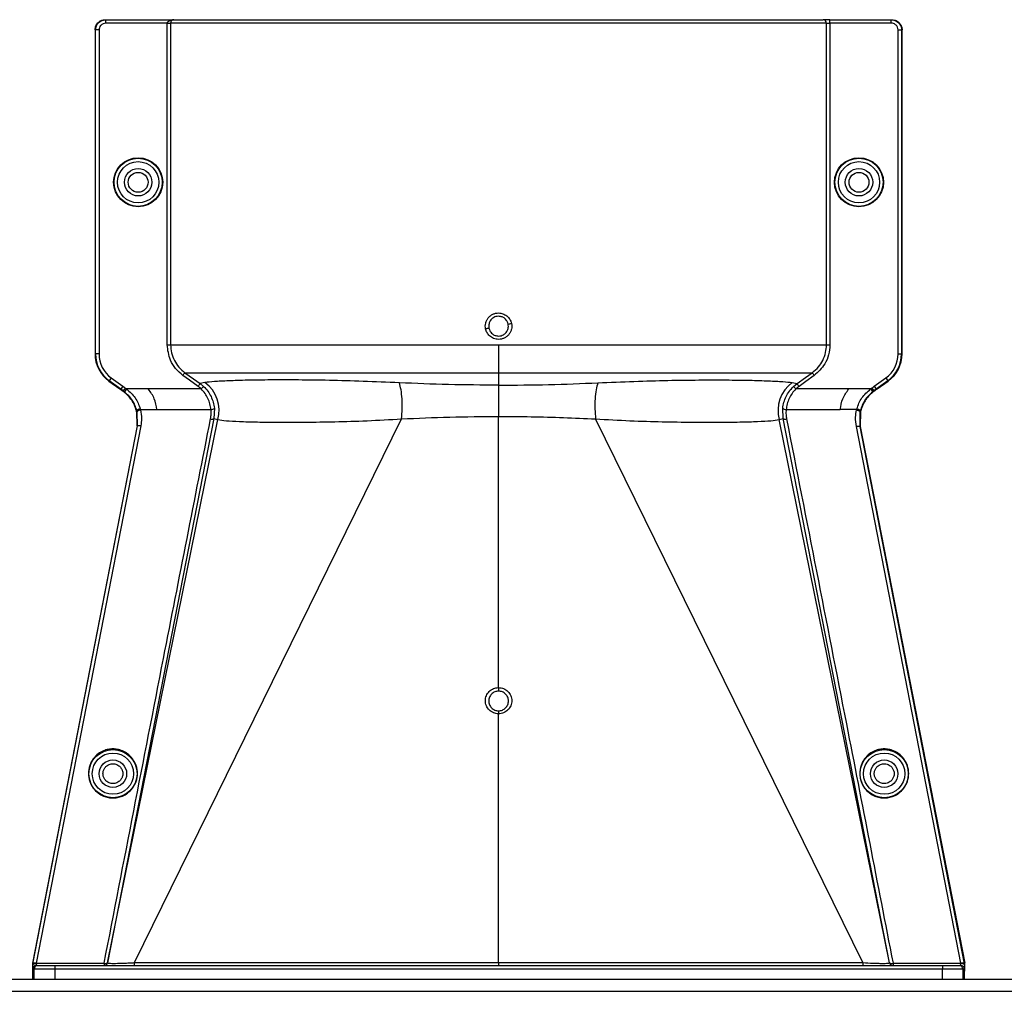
# Model space of a CAD drawing. Header units: inches. Extents: x -3977 to 448, y -4288 to 2176.
# Tile 51 of 206: x -1504 to -1360, y -3840 to -3698. Entities that reach past the tile are written whole.
import ezdxf

# ---------------------------------------------------------------- set-up
doc = ezdxf.new("R2010")
doc.units = ezdxf.units.IN
doc.header["$MEASUREMENT"] = 0

msp = doc.modelspace()

# ---------------------------------------------------------------- linework, layer by layer
at = {"color": 1, "linetype": 'Continuous', "lineweight": 25}
for p, q in [((-1491.367, -3697.754), (-1491.288, -3697.754)), ((-1491.288, -3698.254), (-1491.288, -3697.754)), ((-1491.288, -3697.754), (-1481.386, -3697.754)), ((-1482.335, -3698.254), (-1491.288, -3698.254)), ((-1482.335, -3745.192), (-1482.335, -3698.254)), ((-1482.335, -3698.254), (-1481.836, -3698.254)), ((-1481.836, -3698.254), (-1481.836, -3745.192)), ((-1386.119, -3698.254), (-1481.836, -3698.254)), ((-1481.386, -3697.754), (-1386.619, -3697.754)), ((-1385.62, -3697.754), (-1386.619, -3697.754)), ((-1386.119, -3745.192), (-1386.119, -3698.254)), ((-1386.119, -3698.254), (-1385.62, -3698.254)), ((-1385.62, -3698.254), (-1385.62, -3697.754)), ((-1385.62, -3697.754), (-1376.668, -3697.754)), ((-1385.62, -3698.254), (-1385.62, -3745.192)), ((-1376.668, -3698.254), (-1385.62, -3698.254)), ((-1376.668, -3698.254), (-1376.668, -3697.754)), ((-1376.668, -3697.754), (-1376.589, -3697.754)), ((-1492.788, -3699.254), (-1492.867, -3699.254)), ((-1492.867, -3699.254), (-1492.867, -3746.522)), ((-1492.288, -3699.254), (-1492.788, -3699.254)), ((-1492.788, -3746.522), (-1492.788, -3699.254)), ((-1492.288, -3699.254), (-1492.288, -3746.522)), ((-1375.667, -3746.522), (-1375.667, -3699.254)), ((-1375.667, -3699.254), (-1375.167, -3699.254)), ((-1375.167, -3699.254), (-1375.167, -3746.522)), ((-1375.089, -3699.254), (-1375.167, -3699.254)), ((-1375.089, -3746.522), (-1375.089, -3699.254)), ((-1492.867, -3746.522), (-1492.788, -3746.522)), ((-1492.288, -3746.522), (-1492.788, -3746.522)), ((-1375.667, -3746.522), (-1375.167, -3746.522)), ((-1375.167, -3746.522), (-1375.089, -3746.522)), ((-1490.495, -3750.022), (-1490.787, -3750.428)), ((-1490.495, -3750.022), (-1488.81, -3751.234)), ((-1433.978, -3749.25), (-1433.978, -3751.069)), ((-1379.145, -3751.234), (-1377.461, -3750.022)), ((-1377.461, -3750.022), (-1377.169, -3750.428)), ((-1490.833, -3750.492), (-1490.787, -3750.428)), ((-1490.833, -3750.492), (-1489.25, -3751.63)), ((-1489.102, -3751.64), (-1490.787, -3750.428)), ((-1489.102, -3751.64), (-1489.148, -3751.703)), ((-1488.81, -3751.234), (-1489.102, -3751.64)), ((-1488.451, -3751.492), (-1488.743, -3751.898)), ((-1488.267, -3751.63), (-1488.575, -3752.024)), ((-1485.097, -3751.63), (-1488.267, -3751.63)), ((-1477.362, -3751.63), (-1485.097, -3751.63)), ((-1476.822, -3750.693), (-1477.535, -3750.842)), ((-1477.535, -3750.842), (-1477.019, -3751.267)), ((-1477.362, -3751.63), (-1477.019, -3751.267)), ((-1433.978, -3751.069), (-1433.978, -3755.626)), ((-1391.133, -3750.693), (-1390.421, -3750.842)), ((-1390.937, -3751.267), (-1390.421, -3750.842)), ((-1390.937, -3751.267), (-1390.594, -3751.63)), ((-1382.859, -3751.63), (-1390.594, -3751.63)), ((-1379.689, -3751.63), (-1382.859, -3751.63)), ((-1379.689, -3751.63), (-1379.38, -3752.024)), ((-1379.505, -3751.492), (-1379.213, -3751.898)), ((-1379.145, -3751.234), (-1378.854, -3751.64)), ((-1377.169, -3750.428), (-1378.854, -3751.64)), ((-1378.854, -3751.64), (-1378.808, -3751.703)), ((-1378.706, -3751.63), (-1377.123, -3750.492)), ((-1377.123, -3750.492), (-1377.169, -3750.428)), ((-1488.789, -3751.962), (-1488.743, -3751.898)), ((-1488.575, -3752.024), (-1488.743, -3751.898)), ((-1379.213, -3751.898), (-1379.38, -3752.024)), ((-1379.213, -3751.898), (-1379.167, -3751.962)), ((-1486.239, -3754.636), (-1483.852, -3754.636)), ((-1483.852, -3754.636), (-1475.948, -3754.636)), ((-1475.451, -3754.432), (-1475.518, -3755.949)), ((-1392.438, -3755.949), (-1392.505, -3754.432)), ((-1392.008, -3754.636), (-1384.104, -3754.636)), ((-1381.716, -3754.636), (-1384.104, -3754.636)), ((-1475.518, -3755.949), (-1491.051, -3835.35)), ((-1491.032, -3835.355), (-1474.93, -3756.094)), ((-1487.121, -3835.316), (-1448.143, -3755.997)), ((-1486.753, -3754.798), (-1486.829, -3754.816)), ((-1486.791, -3754.973), (-1486.796, -3754.952)), ((-1486.715, -3754.955), (-1486.791, -3754.973)), ((-1486.744, -3757.013), (-1486.791, -3754.973)), ((-1486.663, -3757.013), (-1486.715, -3754.955)), ((-1475.518, -3755.949), (-1474.93, -3756.094)), ((-1433.978, -3795.194), (-1433.978, -3755.626)), ((-1380.835, -3835.316), (-1419.813, -3755.997)), ((-1393.025, -3756.094), (-1392.438, -3755.949)), ((-1376.924, -3835.355), (-1393.025, -3756.094)), ((-1376.904, -3835.35), (-1392.438, -3755.949)), ((-1381.241, -3754.955), (-1381.277, -3757.101)), ((-1381.241, -3754.955), (-1381.165, -3754.973)), ((-1381.202, -3754.798), (-1381.126, -3754.816)), ((-1381.165, -3754.973), (-1381.195, -3757.103)), ((-1486.743, -3757.013), (-1502, -3835.41)), ((-1501.93, -3835.473), (-1486.662, -3757.013)), ((-1486.178, -3756.985), (-1501.44, -3835.413)), ((-1486.663, -3757.013), (-1486.744, -3757.013)), ((-1486.661, -3757.013), (-1486.662, -3757.013)), ((-1366.515, -3835.413), (-1381.755, -3757.103)), ((-1381.277, -3757.101), (-1381.277, -3757.103)), ((-1381.195, -3757.103), (-1381.276, -3757.103)), ((-1381.276, -3757.103), (-1381.273, -3757.12)), ((-1381.273, -3757.12), (-1366.025, -3835.473)), ((-1381.195, -3757.103), (-1365.956, -3835.41)), ((-1433.978, -3835.305), (-1433.978, -3799.023)), ((-1502, -3835.41), (-1501.964, -3835.454)), ((-1501.979, -3835.534), (-1501.961, -3835.628)), ((-1501.978, -3836.567), (-1501.978, -3837.755)), ((-1501.743, -3836.255), (-1501.953, -3836.255)), ((-1498.743, -3836.255), (-1501.743, -3836.255)), ((-1501.743, -3837.755), (-1501.743, -3836.255)), ((-1501.453, -3835.755), (-1501.243, -3835.755)), ((-1501.44, -3835.413), (-1491.542, -3835.413)), ((-1501.243, -3835.755), (-1498.743, -3835.755)), ((-1498.743, -3835.755), (-1369.213, -3835.755)), ((-1498.743, -3835.755), (-1498.743, -3836.255)), ((-1498.743, -3836.255), (-1498.743, -3837.755)), ((-1369.213, -3836.255), (-1498.743, -3836.255)), ((-1491.542, -3835.413), (-1491.542, -3835.755)), ((-1487.121, -3835.316), (-1433.978, -3835.305)), ((-1433.978, -3835.305), (-1380.835, -3835.316)), ((-1433.978, -3835.305), (-1433.978, -3835.755)), ((-1376.414, -3835.413), (-1376.414, -3835.755)), ((-1376.414, -3835.413), (-1366.515, -3835.413)), ((-1369.213, -3835.755), (-1366.713, -3835.755)), ((-1369.213, -3835.755), (-1369.213, -3836.255)), ((-1366.213, -3836.255), (-1369.213, -3836.255)), ((-1369.213, -3837.755), (-1369.213, -3836.255)), ((-1366.713, -3835.755), (-1366.503, -3835.755)), ((-1366.213, -3836.255), (-1366.213, -3837.755)), ((-1366.003, -3836.255), (-1366.213, -3836.255)), ((-1365.994, -3835.628), (-1365.976, -3835.534)), ((-1365.956, -3835.41), (-1365.992, -3835.454)), ((-1365.977, -3837.755), (-1365.977, -3836.567))]:
    msp.add_line(p, q, dxfattribs=at)
at = {"color": 7, "linetype": 'Continuous', "lineweight": 25}
for p, q in [((-1533.978, -3837.755), (-251.478, -3837.755)), ((-1533.978, -3839.505), (-251.478, -3839.505))]:
    msp.add_line(p, q, dxfattribs=at)
at = {"color": 1, "linetype": 'Continuous', "lineweight": 25, "flags": 128}
for points in [[(-1477.826, -3751.247), (-1479.067, -3750.356), (-1480.043, -3749.656)], [(-1479.751, -3749.25), (-1478.51, -3750.141), (-1477.535, -3750.842)], [(-1390.421, -3750.842), (-1389.18, -3749.951), (-1388.204, -3749.25)], [(-1387.913, -3749.656), (-1389.154, -3750.547), (-1390.13, -3751.247)], [(-1488.743, -3751.898), (-1488.944, -3751.753), (-1489.102, -3751.64)], [(-1488.81, -3751.234), (-1488.609, -3751.379), (-1488.451, -3751.492)], [(-1379.505, -3751.492), (-1379.304, -3751.348), (-1379.145, -3751.234)], [(-1378.854, -3751.64), (-1379.055, -3751.784), (-1379.213, -3751.898)], [(-1486.239, -3754.636), (-1486.338, -3754.661), (-1486.432, -3754.692), (-1486.519, -3754.726), (-1486.593, -3754.764), (-1486.654, -3754.803), (-1486.697, -3754.841), (-1486.721, -3754.878), (-1486.726, -3754.911)], [(-1381.716, -3754.636), (-1381.618, -3754.661), (-1381.524, -3754.692), (-1381.437, -3754.726), (-1381.362, -3754.764), (-1381.302, -3754.803), (-1381.259, -3754.841), (-1381.235, -3754.878), (-1381.23, -3754.911)], [(-1381.165, -3754.973), (-1381.162, -3754.961), (-1381.16, -3754.952)], [(-1433.978, -3795.194), (-1433.978, -3795.276), (-1433.978, -3795.357), (-1433.978, -3795.435), (-1433.978, -3795.507), (-1433.978, -3795.573), (-1433.978, -3795.629), (-1433.978, -3795.675), (-1433.978, -3795.71)], [(-1433.978, -3798.582), (-1433.978, -3798.601), (-1433.978, -3798.632), (-1433.978, -3798.676), (-1433.978, -3798.731), (-1433.978, -3798.794), (-1433.978, -3798.866), (-1433.978, -3798.943), (-1433.978, -3799.023)], [(-1501.44, -3835.413), (-1501.531, -3835.4), (-1501.62, -3835.392), (-1501.701, -3835.391), (-1501.774, -3835.396), (-1501.835, -3835.408), (-1501.883, -3835.425), (-1501.915, -3835.447), (-1501.93, -3835.473)], [(-1491.542, -3835.413), (-1491.45, -3835.426), (-1491.361, -3835.433), (-1491.278, -3835.434), (-1491.205, -3835.429), (-1491.144, -3835.417), (-1491.097, -3835.4), (-1491.066, -3835.377), (-1491.051, -3835.35)], [(-1376.904, -3835.35), (-1376.89, -3835.377), (-1376.859, -3835.4), (-1376.812, -3835.417), (-1376.751, -3835.429), (-1376.677, -3835.434), (-1376.595, -3835.433), (-1376.506, -3835.426), (-1376.414, -3835.413)], [(-1366.025, -3835.473), (-1366.041, -3835.447), (-1366.073, -3835.425), (-1366.121, -3835.408), (-1366.182, -3835.396), (-1366.254, -3835.391), (-1366.336, -3835.392), (-1366.424, -3835.4), (-1366.515, -3835.413)]]:
    msp.add_lwpolyline(points, dxfattribs=at)
at = {"color": 1, "linetype": 'Continuous', "lineweight": 25}
for centre, radius in [((-1486.577, -3721.473), 3.579), ((-1486.577, -3721.473), 3.513), ((-1486.577, -3721.473), 3.013), ((-1381.379, -3721.473), 3.579), ((-1381.379, -3721.473), 3.513), ((-1381.379, -3721.473), 3.013), ((-1486.577, -3721.473), 2), ((-1486.577, -3721.473), 1.45), ((-1381.379, -3721.473), 2), ((-1381.379, -3721.473), 1.45), ((-1490.257, -3807.754), 3.513), ((-1490.257, -3807.754), 3.013), ((-1377.698, -3807.754), 3.513), ((-1377.698, -3807.754), 3.013), ((-1490.257, -3807.754), 2), ((-1377.698, -3807.754), 2)]:
    msp.add_circle(centre, radius, dxfattribs=at)
for centre, radius, start, end in [((-1386.619, -3698.253), 0.5, 359.94503, 89.94492), ((-1430.29, -3768.436), 26.168, 101.21699, 102.30669), ((-1437.665, -3716.489), 26.17, 281.21609, 282.30574), ((-1487.977, -3746.522), 4.89, 180, 234.26784), ((-1487.977, -3746.522), 4.811, 180, 234.26784), ((-1487.977, -3746.522), 4.311, 180, 234.26784), ((-1379.979, -3746.522), 4.311, 305.73216, 0), ((-1379.979, -3746.522), 4.811, 305.73216, 0), ((-1379.979, -3746.522), 4.89, 305.73216, 0), ((-1479.814, -3754.773), 5.059, 344.8578, 53.75042), ((-1388.142, -3754.773), 5.059, 126.24958, 195.1422), ((-1475.9, -3754.044), 0.594, 265.42126, 319.21574), ((-1392.055, -3754.044), 0.594, 220.78426, 274.57874), ((-1501.453, -3836.255), 0.5, 90.00109, 180.00109), ((-1501.243, -3836.255), 0.5, 90.00109, 180.00109), ((-1491.542, -3835.255), 0.5, 270, 348.98281), ((-1491.522, -3835.255), 0.5, 270.00007, 348.45222), ((-1535.834, -3835.417), 48.713, 359.6031, 0.11861), ((-1376.434, -3835.255), 0.5, 191.54763, 269.99993), ((-1376.414, -3835.255), 0.5, 191.01719, 270), ((-1366.713, -3836.255), 0.5, 359.99891, 89.99891), ((-1366.503, -3836.255), 0.5, 359.99891, 89.99891)]:
    msp.add_arc(centre, radius, start, end, dxfattribs=at)
for points, knots in [([(-1492.867, -3699.254), (-1492.841, -3699.041), (-1492.785, -3698.599), (-1492.38, -3698.096), (-1491.875, -3697.803), (-1491.532, -3697.77), (-1491.367, -3697.754)], [0, 0, 0, 0, 0.2702426, 0.562405, 0.7897212, 1, 1, 1, 1]), ([(-1492.788, -3699.254), (-1492.774, -3699.098), (-1492.743, -3698.759), (-1492.52, -3698.364), (-1492.245, -3698.083), (-1491.971, -3697.905), (-1491.646, -3697.779), (-1491.41, -3697.762), (-1491.288, -3697.754)], [0, 0, 0, 0, 0.198614, 0.4310038, 0.5604779, 0.6984728, 0.8449823, 1, 1, 1, 1]), ([(-1491.288, -3698.254), (-1491.43, -3698.271), (-1491.725, -3698.308), (-1492.06, -3698.578), (-1492.256, -3698.915), (-1492.278, -3699.144), (-1492.288, -3699.254)], [0, 0, 0, 0, 0.27028, 0.5624538, 0.7897516, 1, 1, 1, 1]), ([(-1482.335, -3698.254), (-1482.333, -3698.233), (-1482.329, -3698.19), (-1482.287, -3698.097), (-1482.166, -3697.958), (-1481.864, -3697.786), (-1481.576, -3697.767), (-1481.386, -3697.754)], [0, 0, 0, 0, 0.0479246, 0.1026916, 0.2412231, 0.4988982, 1, 1, 1, 1]), ([(-1481.386, -3697.754), (-1481.476, -3697.767), (-1481.596, -3697.786), (-1481.729, -3697.92), (-1481.79, -3698.019), (-1481.822, -3698.117), (-1481.835, -3698.196), (-1481.836, -3698.235), (-1481.836, -3698.254)], [0, 0, 0, 0, 0.4992636, 0.6657709, 0.8008939, 0.9091466, 0.9560088, 1, 1, 1, 1]), ([(-1376.668, -3697.754), (-1376.546, -3697.762), (-1376.309, -3697.779), (-1375.984, -3697.905), (-1375.711, -3698.083), (-1375.436, -3698.364), (-1375.213, -3698.759), (-1375.182, -3699.098), (-1375.167, -3699.254)], [0, 0, 0, 0, 0.1550199, 0.3015309, 0.4395266, 0.569001, 0.8013897, 1, 1, 1, 1]), ([(-1375.667, -3699.254), (-1375.685, -3699.112), (-1375.722, -3698.817), (-1375.992, -3698.482), (-1376.329, -3698.286), (-1376.558, -3698.264), (-1376.668, -3698.254)], [0, 0, 0, 0, 0.2702426, 0.562405, 0.7897212, 1, 1, 1, 1]), ([(-1376.589, -3697.754), (-1376.376, -3697.78), (-1375.934, -3697.835), (-1375.431, -3698.241), (-1375.138, -3698.745), (-1375.105, -3699.089), (-1375.089, -3699.254)], [0, 0, 0, 0, 0.27028002, 0.56245376, 0.78975162, 1, 1, 1, 1]), ([(-1435.868, -3742.869), (-1435.889, -3742.727), (-1435.932, -3742.441), (-1435.869, -3742.01), (-1435.726, -3741.603), (-1435.492, -3741.242), (-1435.186, -3740.94), (-1434.818, -3740.717), (-1434.409, -3740.567), (-1434.121, -3740.548), (-1433.978, -3740.539)], [0, 0, 0, 0, 0.1250508, 0.2514032, 0.37648, 0.50029, 0.623935, 0.7489022, 0.8749531, 1, 1, 1, 1]), ([(-1433.978, -3741.02), (-1434.108, -3741.03), (-1434.352, -3741.049), (-1434.749, -3741.219), (-1435.075, -3741.494), (-1435.281, -3741.833), (-1435.385, -3742.133), (-1435.429, -3742.441), (-1435.397, -3742.657), (-1435.381, -3742.768)], [0, 0, 0, 0, 0.1514392, 0.2849996, 0.4995211, 0.6401034, 0.7446468, 0.8700183, 1, 1, 1, 1]), ([(-1433.978, -3740.539), (-1433.759, -3740.563), (-1433.324, -3740.61), (-1432.753, -3740.952), (-1432.296, -3741.434), (-1432.157, -3741.849), (-1432.088, -3742.058)], [0, 0, 0, 0, 0.2506677, 0.5002572, 0.7496434, 1, 1, 1, 1]), ([(-1432.575, -3742.159), (-1432.612, -3742.035), (-1432.676, -3741.825), (-1432.855, -3741.55), (-1433.097, -3741.303), (-1433.476, -3741.074), (-1433.802, -3741.039), (-1433.978, -3741.02)], [0, 0, 0, 0, 0.1982573, 0.33634484, 0.5005148, 0.73009809, 1, 1, 1, 1]), ([(-1433.978, -3744.387), (-1434.223, -3744.361), (-1434.712, -3744.307), (-1435.294, -3743.918), (-1435.696, -3743.423), (-1435.811, -3743.054), (-1435.868, -3742.869)], [0, 0, 0, 0, 0.2795737, 0.5590905, 0.7794833, 1, 1, 1, 1]), ([(-1435.381, -3742.768), (-1435.343, -3742.892), (-1435.28, -3743.102), (-1435.1, -3743.376), (-1434.859, -3743.624), (-1434.48, -3743.853), (-1434.154, -3743.888), (-1433.978, -3743.906)], [0, 0, 0, 0, 0.1983237, 0.3364496, 0.5006588, 0.7301678, 1, 1, 1, 1]), ([(-1432.088, -3742.058), (-1432.066, -3742.2), (-1432.023, -3742.485), (-1432.083, -3742.915), (-1432.228, -3743.323), (-1432.464, -3743.685), (-1432.771, -3743.989), (-1433.14, -3744.213), (-1433.548, -3744.361), (-1433.834, -3744.378), (-1433.978, -3744.387)], [0, 0, 0, 0, 0.1252765, 0.2506033, 0.3754711, 0.5004033, 0.6251346, 0.7500235, 0.874976, 1, 1, 1, 1]), ([(-1433.978, -3743.906), (-1433.848, -3743.896), (-1433.604, -3743.877), (-1433.207, -3743.708), (-1432.881, -3743.433), (-1432.675, -3743.094), (-1432.571, -3742.795), (-1432.527, -3742.486), (-1432.559, -3742.269), (-1432.575, -3742.159)], [0, 0, 0, 0, 0.1513707, 0.2848656, 0.4992611, 0.6397711, 0.7442765, 0.8697489, 1, 1, 1, 1]), ([(-1480.043, -3749.656), (-1480.415, -3749.341), (-1481.158, -3748.712), (-1482.09, -3747.204), (-1482.242, -3745.954), (-1482.335, -3745.192)], [0, 0, 0, 0, 0.2811139, 0.5612738, 1, 1, 1, 1]), ([(-1481.836, -3745.192), (-1481.809, -3745.586), (-1481.755, -3746.376), (-1481.322, -3747.49), (-1480.668, -3748.493), (-1480.057, -3748.998), (-1479.751, -3749.25)], [0, 0, 0, 0, 0.2494565, 0.4996465, 0.7495447, 1, 1, 1, 1]), ([(-1433.978, -3745.192), (-1433.978, -3745.627), (-1433.978, -3746.51), (-1433.978, -3747.999), (-1433.978, -3748.779), (-1433.978, -3749.25)], [0, 0, 0, 0, 0.2771716, 0.5621798, 1, 1, 1, 1]), ([(-1388.204, -3749.25), (-1387.881, -3748.981), (-1387.269, -3748.471), (-1386.614, -3747.449), (-1386.196, -3746.355), (-1386.144, -3745.568), (-1386.119, -3745.192)], [0, 0, 0, 0, 0.2658061, 0.501977, 0.7618756, 1, 1, 1, 1]), ([(-1385.62, -3745.192), (-1385.659, -3745.678), (-1385.737, -3746.648), (-1386.421, -3748.284), (-1387.348, -3749.136), (-1387.913, -3749.656)], [0, 0, 0, 0, 0.2811316, 0.561264, 1, 1, 1, 1]), ([(-1480.043, -3749.656), (-1480.007, -3749.606), (-1479.932, -3749.503), (-1479.836, -3749.368), (-1479.767, -3749.273), (-1479.757, -3749.258), (-1479.751, -3749.25)], [0, 0, 0, 0, 0.2405929, 0.5000004, 0.7594076, 1, 1, 1, 1]), ([(-1479.751, -3749.25), (-1479.558, -3749.25), (-1479.171, -3749.25), (-1477.684, -3749.25), (-1475.566, -3749.25), (-1472.776, -3749.25), (-1469.38, -3749.25), (-1465.428, -3749.25), (-1460.977, -3749.25), (-1456.105, -3749.25), (-1450.881, -3749.25), (-1445.39, -3749.25), (-1439.727, -3749.25), (-1435.89, -3749.25), (-1433.978, -3749.25)], [0, 0, 0, 0, 0.083095, 0.1664705, 0.2500634, 0.333088, 0.4166003, 0.5000613, 0.5831429, 0.6668363, 0.750036, 0.83337, 0.916921, 1, 1, 1, 1]), ([(-1448.459, -3750.731), (-1450.241, -3750.654), (-1453.801, -3750.499), (-1458.752, -3750.367), (-1463.276, -3750.305), (-1467.282, -3750.305), (-1470.697, -3750.352), (-1473.463, -3750.437), (-1475.6, -3750.548), (-1476.414, -3750.645), (-1476.822, -3750.693)], [0, 0, 0, 0, 0.1249315, 0.2494845, 0.3748502, 0.499357, 0.6247516, 0.7493071, 0.874271, 1, 1, 1, 1]), ([(-1433.978, -3749.25), (-1432.065, -3749.25), (-1428.229, -3749.25), (-1422.565, -3749.25), (-1417.075, -3749.25), (-1411.851, -3749.25), (-1406.979, -3749.25), (-1402.528, -3749.25), (-1398.576, -3749.25), (-1395.18, -3749.25), (-1392.39, -3749.25), (-1390.272, -3749.25), (-1388.785, -3749.25), (-1388.398, -3749.25), (-1388.204, -3749.25)], [0, 0, 0, 0, 0.083079, 0.16663, 0.249964, 0.3331637, 0.4168571, 0.4999387, 0.5833997, 0.666912, 0.7499366, 0.8335295, 0.916905, 1, 1, 1, 1]), ([(-1419.497, -3750.731), (-1417.714, -3750.654), (-1414.154, -3750.499), (-1409.204, -3750.367), (-1404.68, -3750.305), (-1400.674, -3750.305), (-1397.258, -3750.352), (-1394.493, -3750.437), (-1392.355, -3750.548), (-1391.542, -3750.645), (-1391.133, -3750.693)], [0, 0, 0, 0, 0.1249315, 0.2494845, 0.3748502, 0.499357, 0.6247516, 0.7493071, 0.874271, 1, 1, 1, 1]), ([(-1388.204, -3749.25), (-1388.199, -3749.258), (-1388.188, -3749.273), (-1388.12, -3749.368), (-1388.023, -3749.503), (-1387.949, -3749.606), (-1387.913, -3749.656)], [0, 0, 0, 0, 0.2405923, 0.4999996, 0.7594071, 1, 1, 1, 1]), ([(-1489.148, -3751.703), (-1489.167, -3751.69), (-1489.201, -3751.665), (-1489.235, -3751.641), (-1489.25, -3751.63)], [0, 0, 0, 0, 0.56, 1, 1, 1, 1]), ([(-1489.148, -3751.703), (-1489.081, -3751.752), (-1488.961, -3751.838), (-1488.842, -3751.924), (-1488.789, -3751.962)], [0, 0, 0, 0, 0.5599992, 1, 1, 1, 1]), ([(-1488.451, -3751.492), (-1488.416, -3751.518), (-1488.354, -3751.563), (-1488.294, -3751.61), (-1488.267, -3751.63)], [0, 0, 0, 0, 0.5600001, 1, 1, 1, 1]), ([(-1488.267, -3751.63), (-1487.808, -3752.036), (-1486.889, -3752.847), (-1486.475, -3753.966), (-1486.268, -3754.526)], [0, 0, 0, 0, 0.4994719, 1, 1, 1, 1]), ([(-1483.852, -3754.636), (-1483.931, -3754.092), (-1484.089, -3753.005), (-1484.761, -3752.088), (-1485.097, -3751.63)], [0, 0, 0, 0, 0.5005188, 1, 1, 1, 1]), ([(-1477.826, -3751.247), (-1477.79, -3751.198), (-1477.716, -3751.094), (-1477.619, -3750.959), (-1477.551, -3750.864), (-1477.54, -3750.849), (-1477.535, -3750.842)], [0, 0, 0, 0, 0.24061658, 0.5, 0.75938342, 1, 1, 1, 1]), ([(-1477.362, -3751.63), (-1477.445, -3751.555), (-1477.594, -3751.42), (-1477.755, -3751.3), (-1477.826, -3751.247)], [0, 0, 0, 0, 0.55993359, 1, 1, 1, 1]), ([(-1475.948, -3754.636), (-1475.989, -3754.36), (-1476.071, -3753.812), (-1476.372, -3753.012), (-1476.791, -3752.266), (-1477.171, -3751.842), (-1477.362, -3751.63)], [0, 0, 0, 0, 0.25370702, 0.50352972, 0.75187197, 1, 1, 1, 1]), ([(-1477.019, -3751.267), (-1476.808, -3751.488), (-1476.386, -3751.93), (-1475.922, -3752.718), (-1475.588, -3753.561), (-1475.496, -3754.142), (-1475.451, -3754.432)], [0, 0, 0, 0, 0.2511042, 0.5011367, 0.750364, 1, 1, 1, 1]), ([(-1433.978, -3751.069), (-1436.426, -3751.054), (-1441.323, -3751.025), (-1446.08, -3750.829), (-1448.459, -3750.731)], [0, 0, 0, 0, 0.4998757, 1, 1, 1, 1]), ([(-1448.143, -3755.997), (-1448.102, -3755.516), (-1448.018, -3754.532), (-1448.048, -3753.043), (-1448.189, -3751.695), (-1448.37, -3751.048), (-1448.459, -3750.731)], [0, 0, 0, 0, 0.244363, 0.5000001, 0.7556372, 1, 1, 1, 1]), ([(-1433.978, -3751.069), (-1431.53, -3751.054), (-1426.633, -3751.025), (-1421.876, -3750.829), (-1419.497, -3750.731)], [0, 0, 0, 0, 0.4998757, 1, 1, 1, 1]), ([(-1419.497, -3750.731), (-1419.586, -3751.048), (-1419.767, -3751.695), (-1419.908, -3753.043), (-1419.937, -3754.532), (-1419.854, -3755.516), (-1419.813, -3755.997)], [0, 0, 0, 0, 0.2443628, 0.4999999, 0.755637, 1, 1, 1, 1]), ([(-1392.505, -3754.432), (-1392.459, -3754.142), (-1392.368, -3753.562), (-1392.034, -3752.719), (-1391.569, -3751.931), (-1391.148, -3751.489), (-1390.937, -3751.267)], [0, 0, 0, 0, 0.2493782, 0.4989473, 0.7486214, 1, 1, 1, 1]), ([(-1390.594, -3751.63), (-1390.784, -3751.843), (-1391.165, -3752.266), (-1391.584, -3753.013), (-1391.884, -3753.813), (-1391.967, -3754.36), (-1392.008, -3754.636)], [0, 0, 0, 0, 0.24840634, 0.49638607, 0.7465528, 1, 1, 1, 1]), ([(-1390.13, -3751.247), (-1390.22, -3751.315), (-1390.381, -3751.435), (-1390.529, -3751.571), (-1390.594, -3751.63)], [0, 0, 0, 0, 0.5599336, 1, 1, 1, 1]), ([(-1390.421, -3750.842), (-1390.416, -3750.849), (-1390.405, -3750.864), (-1390.337, -3750.959), (-1390.24, -3751.094), (-1390.165, -3751.198), (-1390.13, -3751.247)], [0, 0, 0, 0, 0.24061658, 0.5, 0.75938342, 1, 1, 1, 1]), ([(-1384.104, -3754.636), (-1384.025, -3754.092), (-1383.867, -3753.005), (-1383.195, -3752.088), (-1382.859, -3751.63)], [0, 0, 0, 0, 0.5005188, 1, 1, 1, 1]), ([(-1381.688, -3754.526), (-1381.597, -3754.251), (-1381.416, -3753.701), (-1380.824, -3752.649), (-1380.143, -3752.038), (-1379.689, -3751.63)], [0, 0, 0, 0, 0.2482305, 0.4976106, 1, 1, 1, 1]), ([(-1379.689, -3751.63), (-1379.655, -3751.604), (-1379.594, -3751.557), (-1379.532, -3751.512), (-1379.505, -3751.492)], [0, 0, 0, 0, 0.55999986, 1, 1, 1, 1]), ([(-1378.808, -3751.703), (-1378.875, -3751.752), (-1378.994, -3751.838), (-1379.114, -3751.924), (-1379.167, -3751.962)], [0, 0, 0, 0, 0.55999924, 1, 1, 1, 1]), ([(-1378.706, -3751.63), (-1378.725, -3751.644), (-1378.759, -3751.668), (-1378.793, -3751.693), (-1378.808, -3751.703)], [0, 0, 0, 0, 0.56, 1, 1, 1, 1]), ([(-1486.835, -3754.794), (-1486.925, -3754.517), (-1487.173, -3753.748), (-1487.839, -3752.737), (-1488.521, -3752.18), (-1488.789, -3751.962)], [0, 0, 0, 0, 0.2548715, 0.7080318, 1, 1, 1, 1]), ([(-1486.753, -3754.797), (-1486.939, -3754.267), (-1487.308, -3753.21), (-1488.154, -3752.419), (-1488.575, -3752.024)], [0, 0, 0, 0, 0.50129885, 1, 1, 1, 1]), ([(-1379.38, -3752.024), (-1379.802, -3752.419), (-1380.648, -3753.21), (-1381.017, -3754.267), (-1381.202, -3754.797)], [0, 0, 0, 0, 0.4988498, 1, 1, 1, 1]), ([(-1379.167, -3751.962), (-1379.403, -3752.152), (-1380.063, -3752.682), (-1380.754, -3753.679), (-1381.019, -3754.487), (-1381.12, -3754.794)], [0, 0, 0, 0, 0.25634584, 0.71667554, 1, 1, 1, 1]), ([(-1486.268, -3754.526), (-1486.331, -3754.542), (-1486.428, -3754.568), (-1486.544, -3754.614), (-1486.624, -3754.653), (-1486.686, -3754.693), (-1486.745, -3754.744), (-1486.75, -3754.776), (-1486.753, -3754.797)], [0, 0, 0, 0, 0.23868947, 0.36785995, 0.49998491, 0.63211218, 0.76128919, 1, 1, 1, 1]), ([(-1486.228, -3754.684), (-1486.271, -3754.695), (-1486.358, -3754.716), (-1486.477, -3754.758), (-1486.573, -3754.802), (-1486.658, -3754.855), (-1486.712, -3754.909), (-1486.714, -3754.942), (-1486.715, -3754.955)], [0, 0, 0, 0, 0.1658539, 0.3297583, 0.4844222, 0.6242747, 0.8482139, 1, 1, 1, 1]), ([(-1486.268, -3754.526), (-1486.263, -3754.547), (-1486.255, -3754.576), (-1486.246, -3754.61), (-1486.242, -3754.624), (-1486.241, -3754.631), (-1486.24, -3754.634), (-1486.24, -3754.635), (-1486.239, -3754.636)], [0, 0, 0, 0, 0.5599996, 0.80639976, 0.91481593, 0.96251902, 0.98350837, 1, 1, 1, 1]), ([(-1486.239, -3754.636), (-1486.237, -3754.645), (-1486.233, -3754.661), (-1486.229, -3754.677), (-1486.228, -3754.684)], [0, 0, 0, 0, 0.56, 1, 1, 1, 1]), ([(-1486.228, -3754.684), (-1486.155, -3755.113), (-1486.026, -3755.879), (-1486.132, -3756.646), (-1486.178, -3756.985)], [0, 0, 0, 0, 0.5594452, 1, 1, 1, 1]), ([(-1476.006, -3756.001), (-1475.966, -3755.747), (-1475.896, -3755.294), (-1475.932, -3754.837), (-1475.948, -3754.636)], [0, 0, 0, 0, 0.55968395, 1, 1, 1, 1]), ([(-1392.008, -3754.636), (-1392.026, -3754.892), (-1392.057, -3755.349), (-1391.983, -3755.802), (-1391.95, -3756.001)], [0, 0, 0, 0, 0.5596825, 1, 1, 1, 1]), ([(-1381.755, -3757.103), (-1381.82, -3756.65), (-1381.935, -3755.841), (-1381.791, -3755.038), (-1381.728, -3754.684)], [0, 0, 0, 0, 0.5600915, 1, 1, 1, 1]), ([(-1381.728, -3754.684), (-1381.726, -3754.675), (-1381.722, -3754.659), (-1381.718, -3754.643), (-1381.716, -3754.636)], [0, 0, 0, 0, 0.56, 1, 1, 1, 1]), ([(-1381.728, -3754.684), (-1381.665, -3754.7), (-1381.568, -3754.725), (-1381.451, -3754.771), (-1381.372, -3754.81), (-1381.309, -3754.85), (-1381.25, -3754.901), (-1381.245, -3754.934), (-1381.241, -3754.955)], [0, 0, 0, 0, 0.2385157, 0.3676197, 0.4997095, 0.6318421, 0.7610692, 1, 1, 1, 1]), ([(-1381.716, -3754.636), (-1381.711, -3754.616), (-1381.701, -3754.579), (-1381.692, -3754.542), (-1381.688, -3754.526)], [0, 0, 0, 0, 0.5599997, 1, 1, 1, 1]), ([(-1381.688, -3754.526), (-1381.625, -3754.543), (-1381.528, -3754.569), (-1381.412, -3754.616), (-1381.333, -3754.655), (-1381.27, -3754.695), (-1381.212, -3754.746), (-1381.206, -3754.777), (-1381.202, -3754.797)], [0, 0, 0, 0, 0.23849432, 0.36760227, 0.49970145, 0.6318447, 0.76107908, 1, 1, 1, 1]), ([(-1491.542, -3835.413), (-1488.66, -3820.586), (-1483.514, -3794.11), (-1478.3, -3767.645), (-1476.006, -3756.001)], [0, 0, 0, 0, 0.5600002, 1, 1, 1, 1]), ([(-1486.829, -3754.816), (-1486.831, -3754.812), (-1486.832, -3754.805), (-1486.834, -3754.797), (-1486.835, -3754.794)], [0, 0, 0, 0, 0.56, 1, 1, 1, 1]), ([(-1486.796, -3754.952), (-1486.802, -3754.927), (-1486.813, -3754.882), (-1486.825, -3754.836), (-1486.829, -3754.816)], [0, 0, 0, 0, 0.5599961, 1, 1, 1, 1]), ([(-1486.726, -3754.911), (-1486.731, -3754.89), (-1486.74, -3754.852), (-1486.749, -3754.814), (-1486.753, -3754.797)], [0, 0, 0, 0, 0.5599997, 1, 1, 1, 1]), ([(-1486.715, -3754.955), (-1486.717, -3754.947), (-1486.72, -3754.932), (-1486.724, -3754.917), (-1486.726, -3754.911)], [0, 0, 0, 0, 0.56, 1, 1, 1, 1]), ([(-1476.006, -3756.001), (-1475.948, -3756.009), (-1475.83, -3756.027), (-1475.673, -3756.023), (-1475.557, -3755.998), (-1475.531, -3755.965), (-1475.518, -3755.949)], [0, 0, 0, 0, 0.2416333, 0.5000023, 0.75837, 1, 1, 1, 1]), ([(-1474.93, -3756.094), (-1474.568, -3756.153), (-1473.843, -3756.27), (-1471.873, -3756.379), (-1469.284, -3756.452), (-1466.056, -3756.485), (-1462.247, -3756.477), (-1457.936, -3756.412), (-1453.213, -3756.28), (-1449.835, -3756.091), (-1448.143, -3755.997)], [0, 0, 0, 0, 0.1262089, 0.2517996, 0.3769778, 0.5028028, 0.6273666, 0.7523059, 0.8759962, 1, 1, 1, 1]), ([(-1448.143, -3755.997), (-1445.807, -3755.893), (-1441.147, -3755.687), (-1436.364, -3755.646), (-1433.978, -3755.626)], [0, 0, 0, 0, 0.5012682, 1, 1, 1, 1]), ([(-1433.978, -3755.626), (-1432.39, -3755.635), (-1429.212, -3755.654), (-1424.468, -3755.792), (-1421.367, -3755.928), (-1419.813, -3755.997)], [0, 0, 0, 0, 0.33237146, 0.66540461, 1, 1, 1, 1]), ([(-1419.813, -3755.997), (-1418.121, -3756.091), (-1414.743, -3756.28), (-1410.02, -3756.412), (-1405.709, -3756.477), (-1401.9, -3756.485), (-1398.672, -3756.452), (-1396.083, -3756.379), (-1394.112, -3756.27), (-1393.388, -3756.153), (-1393.025, -3756.094)], [0, 0, 0, 0, 0.1240038, 0.2476941, 0.3726334, 0.4971972, 0.6230222, 0.7482004, 0.8737911, 1, 1, 1, 1]), ([(-1392.438, -3755.949), (-1392.425, -3755.965), (-1392.398, -3755.998), (-1392.282, -3756.023), (-1392.126, -3756.027), (-1392.007, -3756.009), (-1391.95, -3756.001)], [0, 0, 0, 0, 0.24163, 0.4999977, 0.7583668, 1, 1, 1, 1]), ([(-1391.95, -3756.001), (-1389.034, -3770.822), (-1383.827, -3797.287), (-1378.679, -3823.763), (-1376.414, -3835.413)], [0, 0, 0, 0, 0.5599998, 1, 1, 1, 1]), ([(-1381.23, -3754.911), (-1381.232, -3754.919), (-1381.236, -3754.934), (-1381.239, -3754.949), (-1381.241, -3754.955)], [0, 0, 0, 0, 0.5600001, 1, 1, 1, 1]), ([(-1381.202, -3754.797), (-1381.208, -3754.818), (-1381.217, -3754.856), (-1381.226, -3754.894), (-1381.23, -3754.911)], [0, 0, 0, 0, 0.5599999, 1, 1, 1, 1]), ([(-1381.126, -3754.816), (-1381.133, -3754.842), (-1381.144, -3754.887), (-1381.155, -3754.933), (-1381.16, -3754.952)], [0, 0, 0, 0, 0.5599989, 1, 1, 1, 1]), ([(-1381.126, -3754.816), (-1381.125, -3754.812), (-1381.123, -3754.805), (-1381.121, -3754.797), (-1381.12, -3754.794)], [0, 0, 0, 0, 0.5600046, 1, 1, 1, 1]), ([(-1486.662, -3757.013), (-1486.65, -3757), (-1486.626, -3756.972), (-1486.512, -3756.951), (-1486.355, -3756.952), (-1486.236, -3756.974), (-1486.178, -3756.985)], [0, 0, 0, 0, 0.23220934, 0.49475558, 0.75646082, 1, 1, 1, 1]), ([(-1381.276, -3757.103), (-1381.284, -3757.103), (-1381.299, -3757.103), (-1381.389, -3757.103), (-1381.484, -3757.103), (-1381.567, -3757.103), (-1381.659, -3757.103), (-1381.723, -3757.103), (-1381.755, -3757.103)], [0, 0, 0, 0, 0.2495449, 0.4986438, 0.6222794, 0.7466343, 0.8723379, 1, 1, 1, 1]), ([(-1433.978, -3799.023), (-1434.23, -3798.994), (-1434.734, -3798.937), (-1435.374, -3798.494), (-1435.802, -3797.862), (-1435.953, -3797.11), (-1435.803, -3796.357), (-1435.375, -3795.724), (-1434.734, -3795.281), (-1434.23, -3795.223), (-1433.978, -3795.194)], [0, 0, 0, 0, 0.1250591, 0.2500084, 0.3749013, 0.4997903, 0.624728, 0.7497694, 0.8748397, 1, 1, 1, 1]), ([(-1433.978, -3795.71), (-1434.167, -3795.732), (-1434.545, -3795.775), (-1435.025, -3796.108), (-1435.346, -3796.583), (-1435.458, -3797.147), (-1435.345, -3797.711), (-1435.024, -3798.185), (-1434.544, -3798.517), (-1434.167, -3798.56), (-1433.978, -3798.582)], [0, 0, 0, 0, 0.1251583, 0.2502283, 0.3752704, 0.5002105, 0.6251014, 0.7499947, 0.8749427, 1, 1, 1, 1]), ([(-1433.978, -3795.194), (-1433.726, -3795.223), (-1433.222, -3795.281), (-1432.582, -3795.723), (-1432.154, -3796.356), (-1432.003, -3797.108), (-1432.153, -3797.86), (-1432.581, -3798.493), (-1433.221, -3798.937), (-1433.726, -3798.994), (-1433.978, -3799.023)], [0, 0, 0, 0, 0.1250597, 0.2500089, 0.3749009, 0.4997891, 0.624727, 0.749769, 0.8748397, 1, 1, 1, 1]), ([(-1433.978, -3798.582), (-1433.789, -3798.56), (-1433.411, -3798.517), (-1432.93, -3798.184), (-1432.61, -3797.709), (-1432.498, -3797.145), (-1432.611, -3796.581), (-1432.931, -3796.107), (-1433.411, -3795.775), (-1433.789, -3795.731), (-1433.978, -3795.71)], [0, 0, 0, 0, 0.1251587, 0.2502289, 0.3752708, 0.5002105, 0.6251013, 0.7499948, 0.8749429, 1, 1, 1, 1]), ([(-1490.257, -3804.145), (-1490.474, -3804.157), (-1490.946, -3804.182), (-1491.688, -3804.411), (-1492.468, -3804.855), (-1493.188, -3805.579), (-1493.709, -3806.567), (-1493.901, -3807.723), (-1493.709, -3808.879), (-1493.188, -3809.868), (-1492.468, -3810.592), (-1491.688, -3811.036), (-1490.946, -3811.265), (-1490.474, -3811.29), (-1490.257, -3811.301)], [0, 0, 0, 0, 0.0563088, 0.1228337, 0.2009914, 0.2913219, 0.3924061, 0.5, 0.6075939, 0.7086781, 0.7990086, 0.8771663, 0.9436912, 1, 1, 1, 1]), ([(-1490.257, -3811.301), (-1490.041, -3811.29), (-1489.569, -3811.265), (-1488.827, -3811.036), (-1488.047, -3810.592), (-1487.327, -3809.868), (-1486.806, -3808.879), (-1486.614, -3807.723), (-1486.806, -3806.567), (-1487.327, -3805.579), (-1488.047, -3804.855), (-1488.827, -3804.411), (-1489.569, -3804.182), (-1490.041, -3804.157), (-1490.257, -3804.145)], [0, 0, 0, 0, 0.0563088, 0.1228337, 0.2009914, 0.2913219, 0.3924061, 0.5, 0.6075939, 0.7086781, 0.7990086, 0.8771663, 0.9436912, 1, 1, 1, 1]), ([(-1377.698, -3804.145), (-1377.915, -3804.157), (-1378.387, -3804.182), (-1379.129, -3804.411), (-1379.909, -3804.855), (-1380.629, -3805.579), (-1381.15, -3806.567), (-1381.341, -3807.723), (-1381.15, -3808.879), (-1380.629, -3809.868), (-1379.909, -3810.592), (-1379.129, -3811.036), (-1378.387, -3811.265), (-1377.915, -3811.29), (-1377.698, -3811.301)], [0, 0, 0, 0, 0.0563088, 0.1228337, 0.2009914, 0.2913219, 0.3924061, 0.5, 0.6075939, 0.7086781, 0.7990086, 0.8771663, 0.9436912, 1, 1, 1, 1]), ([(-1377.698, -3811.301), (-1377.482, -3811.29), (-1377.01, -3811.265), (-1376.268, -3811.036), (-1375.487, -3810.592), (-1374.768, -3809.868), (-1374.247, -3808.879), (-1374.055, -3807.723), (-1374.247, -3806.567), (-1374.768, -3805.579), (-1375.487, -3804.855), (-1376.268, -3804.411), (-1377.01, -3804.182), (-1377.482, -3804.157), (-1377.698, -3804.145)], [0, 0, 0, 0, 0.0563088, 0.1228337, 0.2009914, 0.2913219, 0.3924061, 0.5, 0.6075939, 0.7086781, 0.7990086, 0.8771663, 0.9436912, 1, 1, 1, 1]), ([(-1490.257, -3809.204), (-1490.345, -3809.2), (-1490.536, -3809.19), (-1490.837, -3809.097), (-1491.153, -3808.917), (-1491.445, -3808.623), (-1491.656, -3808.223), (-1491.734, -3807.754), (-1491.656, -3807.286), (-1491.445, -3806.885), (-1491.153, -3806.592), (-1490.837, -3806.412), (-1490.536, -3806.319), (-1490.345, -3806.309), (-1490.257, -3806.304)], [0, 0, 0, 0, 0.0563099, 0.1228359, 0.2009943, 0.2913249, 0.3924079, 0.5, 0.6075921, 0.7086751, 0.7990057, 0.8771641, 0.9436901, 1, 1, 1, 1]), ([(-1490.257, -3806.304), (-1490.17, -3806.309), (-1489.979, -3806.319), (-1489.678, -3806.412), (-1489.362, -3806.592), (-1489.07, -3806.885), (-1488.859, -3807.286), (-1488.781, -3807.754), (-1488.859, -3808.223), (-1489.07, -3808.623), (-1489.362, -3808.917), (-1489.678, -3809.097), (-1489.979, -3809.19), (-1490.17, -3809.2), (-1490.257, -3809.204)], [0, 0, 0, 0, 0.0563099, 0.1228359, 0.2009943, 0.2913249, 0.3924079, 0.5, 0.6075921, 0.7086751, 0.7990057, 0.8771641, 0.9436901, 1, 1, 1, 1]), ([(-1377.698, -3809.204), (-1377.786, -3809.2), (-1377.977, -3809.19), (-1378.278, -3809.097), (-1378.594, -3808.917), (-1378.886, -3808.623), (-1379.097, -3808.223), (-1379.175, -3807.754), (-1379.097, -3807.286), (-1378.886, -3806.885), (-1378.594, -3806.592), (-1378.278, -3806.412), (-1377.977, -3806.319), (-1377.786, -3806.309), (-1377.698, -3806.304)], [0, 0, 0, 0, 0.0563099, 0.1228359, 0.2009943, 0.2913249, 0.3924079, 0.5, 0.6075921, 0.7086751, 0.7990057, 0.8771641, 0.9436901, 1, 1, 1, 1]), ([(-1377.698, -3806.304), (-1377.611, -3806.309), (-1377.419, -3806.319), (-1377.119, -3806.412), (-1376.802, -3806.592), (-1376.511, -3806.885), (-1376.299, -3807.286), (-1376.222, -3807.754), (-1376.299, -3808.223), (-1376.511, -3808.623), (-1376.802, -3808.917), (-1377.119, -3809.097), (-1377.419, -3809.19), (-1377.611, -3809.2), (-1377.698, -3809.204)], [0, 0, 0, 0, 0.0563099, 0.1228359, 0.2009943, 0.2913249, 0.3924079, 0.5, 0.6075921, 0.7086751, 0.7990057, 0.8771641, 0.9436901, 1, 1, 1, 1]), ([(-1501.964, -3835.454), (-1501.967, -3835.469), (-1501.972, -3835.496), (-1501.977, -3835.522), (-1501.979, -3835.534)], [0, 0, 0, 0, 0.5600503, 1, 1, 1, 1]), ([(-1501.979, -3835.534), (-1501.979, -3835.725), (-1501.979, -3836.067), (-1501.978, -3836.414), (-1501.978, -3836.567)], [0, 0, 0, 0, 0.5600002, 1, 1, 1, 1]), ([(-1501.978, -3836.255), (-1501.978, -3836.313), (-1501.978, -3836.417), (-1501.978, -3836.521), (-1501.978, -3836.567)], [0, 0, 0, 0, 0.56, 1, 1, 1, 1]), ([(-1501.961, -3835.628), (-1501.961, -3835.628), (-1501.961, -3835.628), (-1501.959, -3835.622), (-1501.959, -3835.619)], [0, 0, 0, 0, 0.5589263, 1, 1, 1, 1]), ([(-1501.953, -3836.255), (-1501.954, -3836.244), (-1501.956, -3836.223), (-1501.958, -3836.066), (-1501.96, -3835.861), (-1501.961, -3835.704), (-1501.961, -3835.628)], [0, 0, 0, 0, 0.2744877, 0.5613582, 0.7855189, 1, 1, 1, 1]), ([(-1501.959, -3835.619), (-1501.953, -3835.604), (-1501.941, -3835.575), (-1501.889, -3835.533), (-1501.804, -3835.495), (-1501.689, -3835.47), (-1501.572, -3835.461), (-1501.499, -3835.465), (-1501.461, -3835.467)], [0, 0, 0, 0, 0.1525328, 0.2893138, 0.4959637, 0.7046216, 0.8438962, 1, 1, 1, 1]), ([(-1501.959, -3835.619), (-1501.954, -3835.593), (-1501.945, -3835.545), (-1501.935, -3835.495), (-1501.93, -3835.473)], [0, 0, 0, 0, 0.559792, 1, 1, 1, 1]), ([(-1501.44, -3835.413), (-1501.444, -3835.423), (-1501.451, -3835.441), (-1501.458, -3835.459), (-1501.461, -3835.467)], [0, 0, 0, 0, 0.561417, 1, 1, 1, 1]), ([(-1491.051, -3835.35), (-1491.05, -3835.351), (-1491.048, -3835.351), (-1491.04, -3835.353), (-1491.036, -3835.354), (-1491.033, -3835.354), (-1491.033, -3835.355), (-1491.032, -3835.355), (-1491.032, -3835.355), (-1491.032, -3835.355), (-1491.032, -3835.355), (-1491.032, -3835.355), (-1491.032, -3835.355), (-1491.032, -3835.355), (-1491.032, -3835.355)], [0, 0, 0, 0, 0.56, 0.8064, 0.914816, 0.962519, 0.9835083, 0.9927436, 0.9968072, 0.9985951, 0.9993818, 0.999728, 0.9998803, 1, 1, 1, 1]), ([(-1491.032, -3835.355), (-1490.977, -3835.378), (-1490.867, -3835.425), (-1489.969, -3835.435), (-1488.884, -3835.409), (-1487.894, -3835.364), (-1487.379, -3835.332), (-1487.121, -3835.316)], [0, 0, 0, 0, 0.2502318, 0.500805, 0.7502871, 0.8750348, 1, 1, 1, 1]), ([(-1380.835, -3835.316), (-1380.835, -3835.374), (-1380.835, -3835.492), (-1380.835, -3835.637), (-1380.834, -3835.736), (-1380.834, -3835.749), (-1380.834, -3835.755)], [0, 0, 0, 0, 0.2415932, 0.4999254, 0.7582987, 1, 1, 1, 1]), ([(-1380.835, -3835.317), (-1380.32, -3835.347), (-1379.545, -3835.391), (-1378.637, -3835.42), (-1377.845, -3835.434), (-1377.088, -3835.426), (-1376.979, -3835.378), (-1376.924, -3835.355)], [0, 0, 0, 0, 0.248085, 0.3730015, 0.4990238, 0.7495228, 1, 1, 1, 1]), ([(-1376.924, -3835.355), (-1376.924, -3835.355), (-1376.924, -3835.355), (-1376.924, -3835.355), (-1376.924, -3835.355), (-1376.924, -3835.355), (-1376.923, -3835.355), (-1376.923, -3835.355), (-1376.922, -3835.354), (-1376.92, -3835.354), (-1376.917, -3835.353), (-1376.913, -3835.352), (-1376.907, -3835.351), (-1376.905, -3835.351), (-1376.904, -3835.35)], [0, 0, 0, 0, 0.0016985, 0.0030331, 0.0054162, 0.0096717, 0.017271, 0.030841, 0.0550732, 0.098345, 0.175616, 0.3136, 0.56, 1, 1, 1, 1]), ([(-1366.495, -3835.467), (-1366.498, -3835.457), (-1366.505, -3835.439), (-1366.512, -3835.421), (-1366.515, -3835.413)], [0, 0, 0, 0, 0.5599976, 1, 1, 1, 1]), ([(-1365.997, -3835.619), (-1366.003, -3835.604), (-1366.015, -3835.575), (-1366.067, -3835.531), (-1366.15, -3835.492), (-1366.261, -3835.471), (-1366.379, -3835.462), (-1366.454, -3835.465), (-1366.495, -3835.467)], [0, 0, 0, 0, 0.1563506, 0.2940237, 0.4934296, 0.6912004, 0.8349566, 1, 1, 1, 1]), ([(-1366.025, -3835.473), (-1366.02, -3835.501), (-1366.01, -3835.551), (-1366.001, -3835.598), (-1365.997, -3835.619)], [0, 0, 0, 0, 0.5599078, 1, 1, 1, 1]), ([(-1365.994, -3835.628), (-1365.995, -3835.725), (-1365.996, -3835.924), (-1365.998, -3836.122), (-1366, -3836.236), (-1366.002, -3836.248), (-1366.003, -3836.255)], [0, 0, 0, 0, 0.2744803, 0.5613489, 0.7855128, 1, 1, 1, 1]), ([(-1365.997, -3835.619), (-1365.996, -3835.622), (-1365.995, -3835.628), (-1365.995, -3835.628), (-1365.994, -3835.628)], [0, 0, 0, 0, 0.557562, 1, 1, 1, 1]), ([(-1365.976, -3835.534), (-1365.979, -3835.519), (-1365.985, -3835.492), (-1365.99, -3835.466), (-1365.992, -3835.454)], [0, 0, 0, 0, 0.5599478, 1, 1, 1, 1]), ([(-1365.976, -3835.534), (-1365.977, -3835.725), (-1365.977, -3836.067), (-1365.977, -3836.414), (-1365.977, -3836.567)], [0, 0, 0, 0, 0.5600002, 1, 1, 1, 1]), ([(-1365.977, -3836.567), (-1365.977, -3836.508), (-1365.977, -3836.404), (-1365.977, -3836.3), (-1365.977, -3836.255)], [0, 0, 0, 0, 0.56, 1, 1, 1, 1])]:
    msp.add_open_spline(points, degree=3, knots=knots, dxfattribs=at)
for points in [[(-1482.335, -3745.192), (-1482.272, -3745.192), (-1482.147, -3745.192), (-1481.985, -3745.192), (-1481.869, -3745.192), (-1481.847, -3745.192), (-1481.836, -3745.192)], [(-1481.836, -3745.192), (-1481.639, -3745.192), (-1481.244, -3745.192), (-1479.703, -3745.192), (-1477.495, -3745.192), (-1474.585, -3745.192), (-1471.038, -3745.192), (-1466.904, -3745.192), (-1462.251, -3745.192), (-1457.151, -3745.192), (-1451.686, -3745.192), (-1445.941, -3745.192), (-1440.007, -3745.192), (-1435.988, -3745.192), (-1433.978, -3745.192)], [(-1433.978, -3745.192), (-1431.968, -3745.192), (-1427.949, -3745.192), (-1422.015, -3745.192), (-1416.27, -3745.192), (-1410.804, -3745.192), (-1405.705, -3745.192), (-1401.052, -3745.192), (-1396.918, -3745.192), (-1393.371, -3745.192), (-1390.461, -3745.192), (-1388.252, -3745.192), (-1386.712, -3745.192), (-1386.317, -3745.192), (-1386.119, -3745.192)], [(-1386.119, -3745.192), (-1386.109, -3745.192), (-1386.087, -3745.192), (-1385.97, -3745.192), (-1385.809, -3745.192), (-1385.683, -3745.192), (-1385.62, -3745.192)], [(-1501.461, -3835.467), (-1501.46, -3835.508), (-1501.459, -3835.59), (-1501.457, -3835.682), (-1501.455, -3835.743), (-1501.454, -3835.751), (-1501.453, -3835.755)], [(-1366.503, -3835.755), (-1366.502, -3835.751), (-1366.501, -3835.743), (-1366.499, -3835.682), (-1366.497, -3835.59), (-1366.495, -3835.508), (-1366.495, -3835.467)]]:
    msp.add_open_spline(points, degree=3, dxfattribs=at)

doc.saveas('drawing.dxf')
